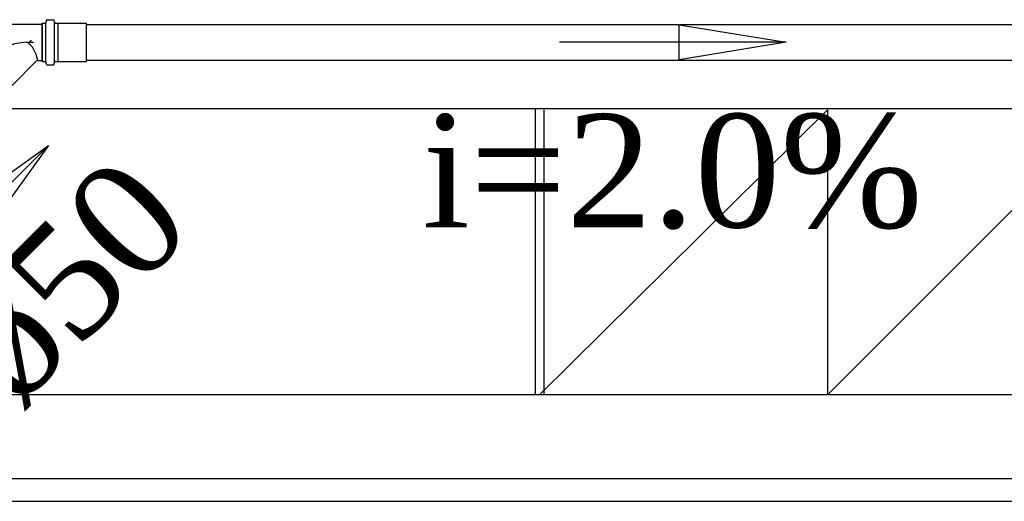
# Model space of a CAD drawing. Header units: millimetres. Extents: x 335 to 739279, y -1 to 84.
# Tile 64 of 244: x 385.583 to 387.425, y 11.499 to 12.4. Entities that reach past the tile are written whole.
import ezdxf

# ---------------------------------------------------------------- set-up
doc = ezdxf.new("R2010")
doc.units = ezdxf.units.MM
doc.header["$MEASUREMENT"] = 0
for name, color, linetype, lineweight in [('Simbolos', 1, 'Continuous', 30), ('SIMBOLOS-INT', 1, 'Continuous', 30), ('Simbolos_int', 1, 'Continuous', 30), ('TQ-Sentido tubo', 7, 'Continuous', 20), ('TQ-Seção tubo', 1, 'Continuous', 30), ('TQ-Textos tubo', 7, 'Continuous', 20)]:
    doc.layers.add(name, color=color, linetype=linetype, lineweight=lineweight)
doc.styles.add('TimesNewRoman', font='times.ttf')
doc.dimstyles.get("Standard").update_dxf_attribs({"dimtxt": 0.18, "dimasz": 0.18, "dimexe": 0.18, "dimexo": 0.0625, "dimgap": 0.09, "dimtad": 0, "dimtih": 1, "dimtoh": 1, "dimdec": 4, "dimzin": 0, "dimdsep": 46, "dimtxsty": 'Standard', "dimcen": 0.09, "dimadec": 0, "dimazin": 0, "dimtfac": 1, "dimtdec": 4, "dimtofl": 0, "dimtmove": 0, "dimatfit": 3, "dimfxl": 0, "dimtolj": 1, "dimtzin": 0, "dimarcsym": 0})

msp = doc.modelspace()

# ---------------------------------------------------------------- linework, layer by layer
at = {"color": 7}
for p, q in [((386.5478, 12.2329), (385.2978, 12.2329)), ((389.2118, 12.2329), (386.5478, 12.2329)), ((386.5478, 12.2329), (386.5478, 11.6979)), ((386.5558, 11.6979), (387.0948, 12.2309)), ((386.5638, 12.2309), (386.5638, 11.6979)), ((387.0948, 12.2309), (387.0948, 11.6979)), ((387.0948, 11.6979), (387.6258, 12.2299)), ((387.9938, 11.6979), (382.5408, 11.6979)), ((387.9958, 11.6979), (382.5418, 11.6979)), ((387.9388, 11.5409), (382.6008, 11.5409)), ((382.5408, 11.4989), (387.9938, 11.4989)), ((382.5418, 11.4989), (387.9958, 11.4989))]:
    msp.add_line(p, q, dxfattribs=at)
at = {"layer": 'Simbolos'}
for p, q in [((385.6333, 12.3984), (385.6323, 12.3944)), ((385.6343, 12.3994), (385.6463, 12.3994)), ((385.6473, 12.3984), (385.6483, 12.3954)), ((385.5273, 12.3914), (385.6253, 12.3914)), ((385.6253, 12.3214), (385.6253, 12.3934)), ((385.6253, 12.3934), (385.6313, 12.3934)), ((385.6493, 12.3934), (385.6553, 12.3934)), ((385.6553, 12.3934), (385.6563, 12.3934)), ((385.6563, 12.3934), (385.7083, 12.3934)), ((385.5683, 12.2754), (385.6153, 12.3234)), ((385.6173, 12.3234), (385.6253, 12.3234)), ((385.6253, 12.3214), (385.6313, 12.3214)), ((385.6333, 12.3164), (385.6323, 12.3204)), ((385.6343, 12.3154), (385.6463, 12.3154)), ((385.6473, 12.3164), (385.6483, 12.3194)), ((385.6493, 12.3214), (385.6553, 12.3214)), ((385.6553, 12.3214), (385.6563, 12.3214)), ((385.6563, 12.3214), (385.7083, 12.3214))]:
    msp.add_line(p, q, dxfattribs=at)
for centre, radius, start, end in [((385.6343, 12.3984), 0.00133, 90, 165), ((385.6463, 12.3984), 0.00133, 5, 90), ((385.6313, 12.3954), 0.00133, 270, 345), ((385.6493, 12.3954), 0.00133, 185, 270), ((385.6173, 12.3214), 0.002, 90, 135), ((385.6313, 12.3194), 0.00133, 15, 90), ((385.6343, 12.3164), 0.00133, 195, 270), ((385.6463, 12.3164), 0.00133, 270, 355), ((385.6493, 12.3194), 0.00133, 90, 175)]:
    msp.add_arc(centre, radius, start, end, dxfattribs=at)
at = {"layer": 'SIMBOLOS-INT'}
for p, q in [((385.6253, 12.3914), (385.6253, 12.3234)), ((385.6013, 12.3564), (385.6053, 12.3614)), ((385.5983, 12.3574), (385.6093, 12.3574))]:
    msp.add_line(p, q, dxfattribs=at)
for points in [[(385.6013, 12.3554), (385.5953, 12.3574), (385.5733, 12.3544), (385.5493, 12.3454), (385.5273, 12.3294)], [(385.6173, 12.3234), (385.6143, 12.3344), (385.6073, 12.3484), (385.6013, 12.3554)]]:
    msp.add_lwpolyline(points, dxfattribs=at)
at = {"layer": 'Simbolos_int'}
for p, q in [((385.6323, 12.3214), (385.6323, 12.3934)), ((385.6483, 12.3214), (385.6483, 12.3934)), ((385.6553, 12.3214), (385.6553, 12.3934)), ((385.7083, 12.3214), (385.7083, 12.3934))]:
    msp.add_line(p, q, dxfattribs=at)
at = {"layer": 'TQ-Seção tubo'}
for p, q in [((385.7083, 12.3907), (387.8505, 12.3907)), ((385.7083, 12.324), (387.8505, 12.324))]:
    msp.add_line(p, q, dxfattribs=at)

# ---------------------------------------------------------------- texts
at = {"layer": 'TQ-Textos tubo', "insert": (386.8048, 12.0068), "char_height": 0.2118, "width": 1.74329, "attachment_point": 8, "line_spacing_factor": 0.798, "style": 'TimesNewRoman'}
msp.add_mtext('i=2.0%', dxfattribs=at)
at = {"layer": 'TQ-Textos tubo', "insert": (385.5848, 11.6586), "char_height": 0.2118, "width": 0.896301, "attachment_point": 7, "rotation": 45.023, "line_spacing_factor": 0.798, "style": 'TimesNewRoman'}
msp.add_mtext('ø50', dxfattribs=at)

# ---------------------------------------------------------------- leaders
at = {"layer": 'TQ-Sentido tubo'}
for points in [[(387.017, 12.3574), (386.5934, 12.3574)], [(385.6373, 12.1647), (385.3375, 11.8654)]]:
    msp.add_leader(points, dimstyle='Standard', override={"dimasz": 0.2, "dimldrblk": 'CLOSED'}, dxfattribs=at)

doc.saveas('drawing.dxf')
